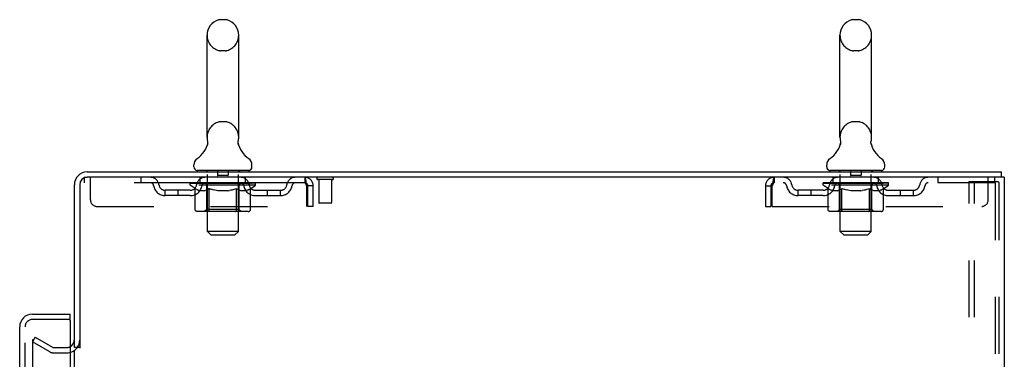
# Model space of a CAD drawing. Header units: inches. Extents: x 0 to 200, y 0 to 129.
# Tile 92 of 94: x 112.41 to 131.47, y 85.9 to 92.47. Entities that reach past the tile are written whole.
import ezdxf

# ---------------------------------------------------------------- set-up
doc = ezdxf.new("R2010")
doc.units = ezdxf.units.IN
doc.header["$LTSCALE"] = 11
doc.header["$MEASUREMENT"] = 0
doc.linetypes.add('HIDDEN', pattern=[0.2, 0.1, -0.1])
doc.layers.get('0').update_dxf_attribs({"linetype": 'CONTINUOUS'})
doc.layers.add('DEFAULT_2', color=8, linetype='HIDDEN')
doc.layers.add('DOOR_ASSEMBLY', color=7, linetype='CONTINUOUS')

msp = doc.modelspace()

# ---------------------------------------------------------------- linework, layer by layer
at = {"color": 7, "linetype": 'Continuous'}
for p, q in [((116.388, 92.466), (116.301, 92.466)), ((128.638, 92.466), (128.551, 92.466)), ((116.039, 90.191), (116.039, 92.166)), ((116.651, 90.191), (116.651, 92.166)), ((128.289, 90.191), (128.289, 92.166)), ((128.901, 90.191), (128.901, 92.166)), ((116.045, 90.048), (116.043, 90.043)), ((116.639, 90.102), (116.64, 90.107)), ((116.639, 90.097), (116.639, 90.102)), ((116.639, 90.092), (116.639, 90.097)), ((116.639, 90.087), (116.639, 90.092)), ((116.639, 90.082), (116.639, 90.087)), ((116.639, 90.077), (116.639, 90.082)), ((116.64, 90.072), (116.639, 90.077)), ((116.64, 90.107), (116.641, 90.112)), ((116.64, 90.067), (116.64, 90.072)), ((116.641, 90.063), (116.64, 90.068)), ((116.642, 90.058), (116.641, 90.063)), ((116.642, 90.117), (116.643, 90.121)), ((116.643, 90.054), (116.642, 90.058)), ((128.295, 90.048), (128.293, 90.043)), ((128.889, 90.102), (128.89, 90.107)), ((128.889, 90.097), (128.889, 90.102)), ((128.889, 90.092), (128.889, 90.097)), ((128.889, 90.087), (128.889, 90.092)), ((128.889, 90.082), (128.889, 90.087)), ((128.889, 90.077), (128.889, 90.082)), ((128.89, 90.072), (128.889, 90.077)), ((128.89, 90.107), (128.891, 90.112)), ((128.89, 90.067), (128.89, 90.072)), ((128.891, 90.063), (128.89, 90.068)), ((128.892, 90.058), (128.891, 90.063)), ((128.892, 90.117), (128.893, 90.121)), ((128.893, 90.054), (128.892, 90.058)), ((115.782, 89.62), (115.782, 89.659)), ((116.907, 89.62), (116.907, 89.659)), ((128.032, 89.62), (128.032, 89.659)), ((129.157, 89.62), (129.157, 89.659)), ((115.845, 89.551), (115.845, 89.521)), ((116.845, 89.551), (115.845, 89.551)), ((116.845, 89.551), (116.845, 89.521)), ((128.095, 89.551), (128.095, 89.521)), ((129.095, 89.551), (128.095, 89.551)), ((129.095, 89.551), (129.095, 89.521)), ((131.414, 89.417), (131.38, 89.417)), ((131.418, 89.417), (131.418, 89.521)), ((113.574, 86.125), (113.47, 86.125))]:
    msp.add_line(p, q, dxfattribs=at)
at = {"color": 3, "linetype": 'Continuous'}
for p, q in [((113.716, 89.521), (131.418, 89.521)), ((131.38, 89.417), (113.716, 89.417)), ((131.47, 89.417), (131.414, 89.417)), ((131.47, 89.417), (131.47, 9.625)), ((113.47, 86.125), (113.47, 89.274)), ((113.574, 89.274), (113.574, 86.114)), ((113.47, 12.969), (113.47, 86.073))]:
    msp.add_line(p, q, dxfattribs=at)
at = {"color": 7, "linetype": 'Continuous'}
for points in [[(116.047, 90.121), (116.048, 90.117), (116.049, 90.112), (116.049, 90.107), (116.05, 90.102), (116.05, 90.097), (116.051, 90.092), (116.051, 90.088), (116.05, 90.083), (116.05, 90.078), (116.05, 90.073), (116.049, 90.068), (116.048, 90.063), (116.047, 90.058), (116.046, 90.053), (116.045, 90.048)], [(116.641, 90.112), (116.642, 90.117), (116.643, 90.121)], [(128.297, 90.121), (128.298, 90.117), (128.299, 90.112), (128.299, 90.107), (128.3, 90.102), (128.3, 90.097), (128.301, 90.092), (128.301, 90.088), (128.3, 90.083), (128.3, 90.078), (128.3, 90.073), (128.299, 90.068), (128.298, 90.063), (128.297, 90.058), (128.296, 90.053), (128.295, 90.048)], [(128.891, 90.112), (128.892, 90.117), (128.893, 90.121)]]:
    msp.add_lwpolyline(points, dxfattribs=at)
for centre, radius, start, end in [((116.345, 92.166), 0.306, 105.6303, 180), ((116.301, 92.323), 0.144, 90, 105.6303), ((116.388, 92.323), 0.144, 74.3697, 90), ((116.345, 92.166), 0.306, 0, 74.3697), ((128.595, 92.166), 0.306, 105.6303, 180), ((128.551, 92.323), 0.144, 90, 105.6303), ((128.638, 92.323), 0.144, 74.3697, 90), ((128.595, 92.166), 0.306, 0, 74.3697), ((116.345, 90.191), 0.306, 180, 193.2053), ((116.345, 90.191), 0.306, 346.7947, 360), ((128.595, 90.191), 0.306, 180, 193.2053), ((128.595, 90.191), 0.306, 346.7947, 360), ((115.547, 90.208), 0.523, 304.6624, 347.2389), ((117.143, 90.208), 0.523, 192.7611, 235.3376), ((127.797, 90.208), 0.523, 304.6624, 347.2389), ((129.393, 90.208), 0.523, 192.7611, 235.3376), ((115.926, 89.659), 0.144, 124.6624, 180), ((116.763, 89.659), 0.144, 360, 55.3376), ((128.176, 89.659), 0.144, 124.6624, 180), ((129.013, 89.659), 0.144, 360, 55.3376), ((115.851, 89.62), 0.069, 180, 265), ((116.838, 89.62), 0.069, 275, 360), ((128.101, 89.62), 0.069, 180, 265), ((129.088, 89.62), 0.069, 275, 360)]:
    msp.add_arc(centre, radius, start, end, dxfattribs=at)
at = {"color": 3, "linetype": 'Continuous'}
for centre, radius, start, end in [((113.716, 89.274), 0.246, 90, 180), ((113.716, 89.274), 0.142, 90, 180), ((113.327, 86.267), 0.142, 296.4703, 360)]:
    msp.add_arc(centre, radius, start, end, dxfattribs=at)
at = {"layer": 'DEFAULT_2', "color": 8, "linetype": 'HIDDEN'}
for p, q in [((116.388, 91.866), (116.301, 91.866)), ((128.638, 91.866), (128.551, 91.866)), ((116.388, 90.491), (116.301, 90.491)), ((128.638, 90.491), (128.551, 90.491)), ((113.657, 89.417), (113.657, 89.313)), ((113.657, 89.417), (113.716, 89.417)), ((113.782, 88.979), (113.782, 89.417)), ((114.757, 89.417), (114.757, 89.313)), ((115.907, 89.313), (115.907, 89.417)), ((116.025, 89.551), (116.025, 89.521)), ((116.045, 88.37), (116.045, 89.521)), ((116.24, 89.541), (116.24, 89.461)), ((116.44, 89.451), (116.25, 89.451)), ((116.45, 89.541), (116.45, 89.461)), ((116.645, 88.37), (116.645, 89.521)), ((116.665, 89.551), (116.665, 89.521)), ((116.782, 89.313), (116.782, 89.417)), ((117.928, 89.417), (117.928, 89.313)), ((117.93, 89.416), (117.928, 89.417)), ((127.012, 89.417), (127.012, 89.313)), ((128.157, 89.313), (128.157, 89.417)), ((128.275, 89.551), (128.275, 89.521)), ((128.295, 88.37), (128.295, 89.521)), ((128.49, 89.541), (128.49, 89.461)), ((128.69, 89.451), (128.5, 89.451)), ((128.7, 89.541), (128.7, 89.461)), ((128.895, 88.37), (128.895, 89.521)), ((128.915, 89.551), (128.915, 89.521)), ((129.032, 89.313), (129.032, 89.417)), ((130.182, 89.417), (130.182, 89.313)), ((131.157, 88.979), (131.157, 89.417)), ((131.282, 89.417), (131.282, 89.313)), ((117.928, 89.313), (113.657, 89.313)), ((115.711, 89.266), (115.711, 89.306)), ((115.711, 89.306), (116.018, 89.306)), ((115.808, 89.198), (115.711, 89.266)), ((116.978, 89.266), (115.711, 89.266)), ((115.713, 89.306), (115.713, 89.311)), ((115.833, 89.309), (115.713, 89.311)), ((115.721, 89.306), (115.721, 89.313)), ((115.73, 89.303), (115.73, 89.306)), ((115.73, 89.303), (116.96, 89.303)), ((115.739, 89.303), (115.739, 89.306)), ((115.74, 89.303), (115.74, 89.306)), ((115.75, 89.306), (115.75, 89.313)), ((115.766, 89.303), (115.766, 89.306)), ((115.768, 89.303), (115.768, 89.306)), ((115.796, 89.306), (115.796, 89.313)), ((115.808, 88.792), (115.808, 89.198)), ((115.808, 89.198), (115.823, 89.188)), ((115.811, 89.303), (115.811, 89.306)), ((115.813, 89.303), (115.813, 89.306)), ((115.833, 89.306), (115.833, 89.309)), ((115.86, 89.306), (115.86, 89.313)), ((115.861, 89.303), (115.861, 89.306)), ((115.862, 89.303), (115.862, 89.306)), ((115.865, 89.303), (115.865, 89.306)), ((115.872, 89.303), (115.872, 89.306)), ((115.872, 89.303), (115.872, 89.306)), ((115.875, 89.303), (115.875, 89.306)), ((115.879, 89.303), (115.879, 89.307)), ((115.883, 89.303), (115.883, 89.306)), ((115.897, 89.303), (115.897, 89.306)), ((115.915, 89.303), (115.915, 89.306)), ((115.916, 89.303), (115.916, 89.309)), ((115.936, 89.303), (115.936, 89.306)), ((115.936, 89.303), (115.936, 89.306)), ((115.938, 89.306), (115.938, 89.313)), ((115.947, 89.303), (115.947, 89.306)), ((115.951, 89.303), (115.951, 89.306)), ((115.961, 89.303), (115.961, 89.306)), ((115.972, 89.303), (115.972, 89.31)), ((115.988, 89.303), (115.988, 89.306)), ((115.991, 89.303), (115.991, 89.306)), ((116.018, 89.303), (116.018, 89.306)), ((116.085, 89.306), (116.023, 89.306)), ((116.028, 89.306), (116.028, 89.313)), ((116.032, 88.794), (116.032, 89.263)), ((116.035, 89.303), (116.035, 89.306)), ((116.04, 89.303), (116.04, 89.306)), ((116.046, 89.303), (116.046, 89.311)), ((116.05, 89.303), (116.05, 89.306)), ((116.061, 89.303), (116.061, 89.306)), ((116.076, 89.198), (116.061, 89.188)), ((116.076, 88.792), (116.076, 89.198)), ((116.076, 89.198), (116.105, 89.188)), ((116.085, 89.303), (116.085, 89.306)), ((116.16, 89.306), (116.101, 89.306)), ((116.121, 89.303), (116.121, 89.306)), ((116.128, 89.306), (116.128, 89.313)), ((116.132, 89.303), (116.132, 89.306)), ((116.134, 89.303), (116.134, 89.312)), ((116.137, 89.303), (116.137, 89.306)), ((116.144, 89.303), (116.144, 89.306)), ((116.16, 89.303), (116.16, 89.306)), ((116.24, 89.306), (116.186, 89.306)), ((116.199, 89.303), (116.199, 89.306)), ((116.23, 89.306), (116.345, 89.313)), ((116.235, 89.306), (116.235, 89.313)), ((116.235, 89.306), (116.235, 89.313)), ((116.235, 89.313), (116.235, 89.313)), ((116.235, 89.303), (116.235, 89.306)), ((116.239, 89.303), (116.239, 89.306)), ((116.24, 89.303), (116.24, 89.306)), ((116.241, 89.303), (116.241, 89.306)), ((116.324, 89.306), (116.276, 89.306)), ((116.281, 89.303), (116.281, 89.306)), ((116.324, 89.303), (116.324, 89.306)), ((116.342, 89.306), (116.342, 89.306)), ((116.342, 89.303), (116.342, 89.306)), ((116.342, 89.303), (116.342, 89.306)), ((116.345, 89.306), (116.345, 89.313)), ((116.345, 89.313), (116.459, 89.306)), ((116.347, 89.303), (116.347, 89.306)), ((116.347, 89.303), (116.347, 89.306)), ((116.347, 89.306), (116.347, 89.306)), ((116.366, 89.303), (116.366, 89.306)), ((116.366, 89.306), (116.414, 89.306)), ((116.408, 89.303), (116.408, 89.306)), ((116.449, 89.303), (116.449, 89.306)), ((116.449, 89.303), (116.449, 89.306)), ((116.449, 89.306), (116.504, 89.306)), ((116.45, 89.303), (116.45, 89.306)), ((116.454, 89.306), (116.454, 89.313)), ((116.454, 89.313), (116.455, 89.313)), ((116.454, 89.303), (116.454, 89.306)), ((116.455, 89.306), (116.455, 89.313)), ((116.491, 89.303), (116.491, 89.306)), ((116.53, 89.303), (116.53, 89.306)), ((116.53, 89.306), (116.589, 89.306)), ((116.545, 89.303), (116.545, 89.306)), ((116.553, 89.303), (116.553, 89.306)), ((116.555, 89.303), (116.555, 89.312)), ((116.558, 89.303), (116.558, 89.306)), ((116.561, 89.306), (116.561, 89.313)), ((116.569, 89.303), (116.569, 89.306)), ((116.611, 89.197), (116.582, 89.187)), ((116.605, 89.303), (116.605, 89.306)), ((116.605, 89.306), (116.667, 89.306)), ((116.611, 88.792), (116.611, 89.197)), ((116.611, 89.197), (116.625, 89.187)), ((116.629, 89.303), (116.629, 89.306)), ((116.64, 89.303), (116.64, 89.306)), ((116.644, 89.303), (116.644, 89.311)), ((116.65, 89.303), (116.65, 89.306)), ((116.655, 89.303), (116.655, 89.306)), ((116.657, 88.794), (116.657, 89.263)), ((116.661, 89.306), (116.661, 89.313)), ((116.672, 89.303), (116.672, 89.306)), ((116.672, 89.306), (116.873, 89.306)), ((116.699, 89.303), (116.699, 89.306)), ((116.702, 89.303), (116.702, 89.306)), ((116.717, 89.303), (116.717, 89.31)), ((116.729, 89.303), (116.729, 89.306)), ((116.738, 89.303), (116.738, 89.306)), ((116.742, 89.303), (116.742, 89.306)), ((116.752, 89.306), (116.752, 89.313)), ((116.753, 89.303), (116.753, 89.306)), ((116.753, 89.303), (116.753, 89.306)), ((116.774, 89.303), (116.774, 89.309)), ((116.774, 89.303), (116.774, 89.306)), ((116.792, 89.303), (116.792, 89.306)), ((116.806, 89.303), (116.806, 89.306)), ((116.811, 89.303), (116.811, 89.307)), ((116.814, 89.303), (116.814, 89.306)), ((116.818, 89.303), (116.818, 89.306)), ((116.818, 89.303), (116.818, 89.306)), ((116.825, 89.303), (116.825, 89.306)), ((116.828, 89.303), (116.828, 89.306)), ((116.828, 89.303), (116.828, 89.306)), ((116.83, 89.306), (116.83, 89.313)), ((116.879, 89.197), (116.865, 89.187)), ((116.876, 89.303), (116.876, 89.306)), ((116.879, 89.303), (116.879, 89.306)), ((116.879, 89.197), (116.978, 89.266)), ((116.879, 88.792), (116.879, 89.197)), ((116.893, 89.306), (116.893, 89.313)), ((116.922, 89.303), (116.922, 89.306)), ((116.924, 89.303), (116.924, 89.306)), ((116.94, 89.306), (116.94, 89.313)), ((116.95, 89.303), (116.95, 89.306)), ((116.951, 89.303), (116.951, 89.306)), ((116.96, 89.303), (116.96, 89.306)), ((116.968, 89.306), (116.968, 89.313)), ((116.978, 89.266), (116.978, 89.313)), ((117.961, 89.25), (117.961, 88.854)), ((117.991, 88.854), (117.991, 89.25)), ((118.095, 89.25), (117.991, 89.25)), ((118.095, 88.854), (118.095, 89.25)), ((118.466, 89.374), (118.182, 89.374)), ((118.2, 89.374), (118.2, 88.927)), ((118.448, 89.374), (118.448, 88.927)), ((126.845, 89.25), (126.845, 88.854)), ((126.845, 89.25), (126.949, 89.25)), ((126.949, 89.25), (126.949, 88.854)), ((126.979, 88.854), (126.979, 89.25)), ((131.282, 89.313), (127.012, 89.313)), ((127.961, 89.266), (127.961, 89.306)), ((127.961, 89.306), (128.268, 89.306)), ((128.058, 89.198), (127.961, 89.266)), ((129.228, 89.266), (127.961, 89.266)), ((127.963, 89.306), (127.963, 89.311)), ((128.083, 89.309), (127.963, 89.311)), ((127.971, 89.306), (127.971, 89.313)), ((127.98, 89.303), (127.98, 89.306)), ((127.98, 89.303), (129.21, 89.303)), ((127.989, 89.303), (127.989, 89.306)), ((127.99, 89.303), (127.99, 89.306)), ((128, 89.306), (128, 89.313)), ((128.016, 89.303), (128.016, 89.306)), ((128.018, 89.303), (128.018, 89.306)), ((128.046, 89.306), (128.046, 89.313)), ((128.058, 88.792), (128.058, 89.198)), ((128.058, 89.198), (128.073, 89.188)), ((128.061, 89.303), (128.061, 89.306)), ((128.063, 89.303), (128.063, 89.306)), ((128.083, 89.306), (128.083, 89.309)), ((128.11, 89.306), (128.11, 89.313)), ((128.111, 89.303), (128.111, 89.306)), ((128.112, 89.303), (128.112, 89.306)), ((128.115, 89.303), (128.115, 89.306)), ((128.122, 89.303), (128.122, 89.306)), ((128.122, 89.303), (128.122, 89.306)), ((128.125, 89.303), (128.125, 89.306)), ((128.129, 89.303), (128.129, 89.307)), ((128.133, 89.303), (128.133, 89.306)), ((128.147, 89.303), (128.147, 89.306)), ((128.165, 89.303), (128.165, 89.306)), ((128.166, 89.303), (128.166, 89.309)), ((128.186, 89.303), (128.186, 89.306)), ((128.186, 89.303), (128.186, 89.306)), ((128.188, 89.306), (128.188, 89.313)), ((128.197, 89.303), (128.197, 89.306)), ((128.201, 89.303), (128.201, 89.306)), ((128.211, 89.303), (128.211, 89.306)), ((128.222, 89.303), (128.222, 89.31)), ((128.238, 89.303), (128.238, 89.306)), ((128.241, 89.303), (128.241, 89.306)), ((128.268, 89.303), (128.268, 89.306)), ((128.335, 89.306), (128.273, 89.306)), ((128.278, 89.306), (128.278, 89.313)), ((128.282, 88.794), (128.282, 89.263)), ((128.285, 89.303), (128.285, 89.306)), ((128.29, 89.303), (128.29, 89.306)), ((128.296, 89.303), (128.296, 89.311)), ((128.3, 89.303), (128.3, 89.306)), ((128.311, 89.303), (128.311, 89.306)), ((128.326, 89.198), (128.311, 89.188)), ((128.326, 88.792), (128.326, 89.198)), ((128.326, 89.198), (128.355, 89.188)), ((128.335, 89.303), (128.335, 89.306)), ((128.41, 89.306), (128.351, 89.306)), ((128.371, 89.303), (128.371, 89.306)), ((128.378, 89.306), (128.378, 89.313)), ((128.382, 89.303), (128.382, 89.306)), ((128.384, 89.303), (128.384, 89.312)), ((128.387, 89.303), (128.387, 89.306)), ((128.394, 89.303), (128.394, 89.306)), ((128.41, 89.303), (128.41, 89.306)), ((128.49, 89.306), (128.436, 89.306)), ((128.449, 89.303), (128.449, 89.306)), ((128.48, 89.306), (128.595, 89.313)), ((128.485, 89.306), (128.485, 89.313)), ((128.485, 89.306), (128.485, 89.313)), ((128.485, 89.313), (128.485, 89.313)), ((128.485, 89.303), (128.485, 89.306)), ((128.489, 89.303), (128.489, 89.306)), ((128.49, 89.303), (128.49, 89.306)), ((128.491, 89.303), (128.491, 89.306)), ((128.574, 89.306), (128.526, 89.306)), ((128.531, 89.303), (128.531, 89.306)), ((128.574, 89.303), (128.574, 89.306)), ((128.592, 89.306), (128.592, 89.306)), ((128.592, 89.303), (128.592, 89.306)), ((128.592, 89.303), (128.592, 89.306)), ((128.595, 89.306), (128.595, 89.313)), ((128.595, 89.313), (128.709, 89.306)), ((128.597, 89.303), (128.597, 89.306)), ((128.597, 89.303), (128.597, 89.306)), ((128.597, 89.306), (128.597, 89.306)), ((128.616, 89.303), (128.616, 89.306)), ((128.616, 89.306), (128.664, 89.306)), ((128.658, 89.303), (128.658, 89.306)), ((128.699, 89.303), (128.699, 89.306)), ((128.699, 89.303), (128.699, 89.306)), ((128.699, 89.306), (128.754, 89.306)), ((128.7, 89.303), (128.7, 89.306)), ((128.704, 89.306), (128.704, 89.313)), ((128.704, 89.313), (128.705, 89.313)), ((128.704, 89.303), (128.704, 89.306)), ((128.705, 89.306), (128.705, 89.313)), ((128.741, 89.303), (128.741, 89.306)), ((128.78, 89.303), (128.78, 89.306)), ((128.78, 89.306), (128.839, 89.306)), ((128.795, 89.303), (128.795, 89.306)), ((128.803, 89.303), (128.803, 89.306)), ((128.805, 89.303), (128.805, 89.312)), ((128.808, 89.303), (128.808, 89.306)), ((128.811, 89.306), (128.811, 89.313)), ((128.819, 89.303), (128.819, 89.306)), ((128.861, 89.197), (128.832, 89.187)), ((128.855, 89.303), (128.855, 89.306)), ((128.855, 89.306), (128.917, 89.306)), ((128.861, 88.792), (128.861, 89.197)), ((128.861, 89.197), (128.875, 89.187)), ((128.879, 89.303), (128.879, 89.306)), ((128.89, 89.303), (128.89, 89.306)), ((128.894, 89.303), (128.894, 89.311)), ((128.9, 89.303), (128.9, 89.306)), ((128.905, 89.303), (128.905, 89.306)), ((128.907, 88.794), (128.907, 89.263)), ((128.911, 89.306), (128.911, 89.313)), ((128.922, 89.303), (128.922, 89.306)), ((128.922, 89.306), (129.123, 89.306)), ((128.949, 89.303), (128.949, 89.306)), ((128.952, 89.303), (128.952, 89.306)), ((128.967, 89.303), (128.967, 89.31)), ((128.979, 89.303), (128.979, 89.306)), ((128.988, 89.303), (128.988, 89.306)), ((128.992, 89.303), (128.992, 89.306)), ((129.002, 89.306), (129.002, 89.313)), ((129.003, 89.303), (129.003, 89.306)), ((129.003, 89.303), (129.003, 89.306)), ((129.024, 89.303), (129.024, 89.309)), ((129.024, 89.303), (129.024, 89.306)), ((129.042, 89.303), (129.042, 89.306)), ((129.056, 89.303), (129.056, 89.306)), ((129.061, 89.303), (129.061, 89.307)), ((129.064, 89.303), (129.064, 89.306)), ((129.068, 89.303), (129.068, 89.306)), ((129.068, 89.303), (129.068, 89.306)), ((129.075, 89.303), (129.075, 89.306)), ((129.078, 89.303), (129.078, 89.306)), ((129.078, 89.303), (129.078, 89.306)), ((129.08, 89.306), (129.08, 89.313)), ((129.129, 89.197), (129.115, 89.187)), ((129.126, 89.303), (129.126, 89.306)), ((129.129, 89.303), (129.129, 89.306)), ((129.129, 89.197), (129.228, 89.266)), ((129.129, 88.792), (129.129, 89.197)), ((129.143, 89.306), (129.143, 89.313)), ((129.172, 89.303), (129.172, 89.306)), ((129.174, 89.303), (129.174, 89.306)), ((129.19, 89.306), (129.19, 89.313)), ((129.2, 89.303), (129.2, 89.306)), ((129.201, 89.303), (129.201, 89.306)), ((129.21, 89.303), (129.21, 89.306)), ((129.218, 89.306), (129.218, 89.313)), ((129.228, 89.266), (129.228, 89.313)), ((130.79, 9.708), (130.79, 89.333)), ((130.79, 89.333), (131.271, 89.333)), ((130.894, 9.708), (130.894, 89.333)), ((131.271, 89.333), (131.345, 89.333)), ((131.292, 89.303), (131.292, 9.738)), ((131.366, 89.303), (131.366, 9.738)), ((115.23, 89.062), (115.23, 89.166)), ((115.713, 89.166), (115.23, 89.166)), ((115.713, 89.062), (115.23, 89.062)), ((115.48, 89.062), (115.48, 89.166)), ((115.838, 89.179), (115.823, 89.188)), ((115.853, 89.171), (115.838, 89.179)), ((115.867, 89.165), (115.852, 89.172)), ((115.881, 89.159), (115.867, 89.165)), ((115.895, 89.155), (115.881, 89.159)), ((115.989, 89.155), (115.895, 89.155)), ((115.989, 89.155), (116.004, 89.159)), ((116.018, 89.165), (116.003, 89.159)), ((116.032, 89.171), (116.018, 89.165)), ((116.047, 89.179), (116.032, 89.171)), ((116.061, 89.188), (116.046, 89.179)), ((116.134, 89.179), (116.105, 89.188)), ((116.162, 89.171), (116.133, 89.179)), ((116.19, 89.165), (116.162, 89.172)), ((116.218, 89.159), (116.19, 89.165)), ((116.246, 89.155), (116.218, 89.159)), ((116.444, 89.155), (116.246, 89.155)), ((116.444, 89.155), (116.471, 89.159)), ((116.499, 89.165), (116.471, 89.159)), ((116.527, 89.171), (116.498, 89.165)), ((116.554, 89.179), (116.526, 89.171)), ((116.583, 89.187), (116.554, 89.179)), ((116.639, 89.179), (116.625, 89.188)), ((116.653, 89.171), (116.639, 89.179)), ((116.666, 89.165), (116.653, 89.171)), ((116.68, 89.159), (116.666, 89.165)), ((116.693, 89.155), (116.68, 89.159)), ((116.797, 89.155), (116.693, 89.155)), ((116.797, 89.155), (116.811, 89.159)), ((116.824, 89.165), (116.81, 89.159)), ((116.837, 89.171), (116.824, 89.165)), ((116.851, 89.179), (116.837, 89.171)), ((116.865, 89.187), (116.851, 89.179)), ((116.976, 89.166), (117.459, 89.166)), ((116.976, 89.062), (117.459, 89.062)), ((117.209, 89.062), (117.209, 89.166)), ((117.459, 89.062), (117.459, 89.166)), ((127.48, 89.062), (127.48, 89.166)), ((127.963, 89.166), (127.48, 89.166)), ((127.963, 89.062), (127.48, 89.062)), ((127.73, 89.062), (127.73, 89.166)), ((128.088, 89.179), (128.073, 89.188)), ((128.103, 89.171), (128.088, 89.179)), ((128.117, 89.165), (128.102, 89.172)), ((128.131, 89.159), (128.117, 89.165)), ((128.145, 89.155), (128.131, 89.159)), ((128.239, 89.155), (128.145, 89.155)), ((128.239, 89.155), (128.254, 89.159)), ((128.268, 89.165), (128.253, 89.159)), ((128.282, 89.171), (128.268, 89.165)), ((128.297, 89.179), (128.282, 89.171)), ((128.311, 89.188), (128.296, 89.179)), ((128.384, 89.179), (128.355, 89.188)), ((128.412, 89.171), (128.383, 89.179)), ((128.44, 89.165), (128.412, 89.172)), ((128.468, 89.159), (128.44, 89.165)), ((128.496, 89.155), (128.468, 89.159)), ((128.694, 89.155), (128.496, 89.155)), ((128.694, 89.155), (128.721, 89.159)), ((128.749, 89.165), (128.721, 89.159)), ((128.777, 89.171), (128.748, 89.165)), ((128.804, 89.179), (128.776, 89.171)), ((128.833, 89.187), (128.804, 89.179)), ((128.889, 89.179), (128.875, 89.188)), ((128.903, 89.171), (128.889, 89.179)), ((128.916, 89.165), (128.903, 89.171)), ((128.93, 89.159), (128.916, 89.165)), ((128.943, 89.155), (128.93, 89.159)), ((129.047, 89.155), (128.943, 89.155)), ((129.047, 89.155), (129.061, 89.159)), ((129.074, 89.165), (129.06, 89.159)), ((129.087, 89.171), (129.074, 89.165)), ((129.101, 89.179), (129.087, 89.171)), ((129.115, 89.187), (129.101, 89.179)), ((129.226, 89.166), (129.709, 89.166)), ((129.226, 89.062), (129.709, 89.062)), ((129.459, 89.062), (129.459, 89.166)), ((129.709, 89.062), (129.709, 89.166)), ((113.907, 88.854), (117.961, 88.854)), ((118.095, 88.854), (117.991, 88.854)), ((118.438, 88.917), (118.21, 88.917)), ((126.845, 88.854), (126.949, 88.854)), ((126.979, 88.854), (131.032, 88.854)), ((116.836, 88.755), (115.851, 88.755)), ((116.032, 88.794), (115.992, 88.755)), ((116.657, 88.794), (116.032, 88.794)), ((116.59, 88.755), (116.592, 88.755)), ((116.597, 88.757), (116.6, 88.759)), ((116.6, 88.759), (116.602, 88.761)), ((116.657, 88.794), (116.697, 88.755)), ((129.086, 88.755), (128.101, 88.755)), ((128.282, 88.794), (128.242, 88.755)), ((128.907, 88.794), (128.282, 88.794)), ((128.84, 88.755), (128.842, 88.755)), ((128.847, 88.757), (128.85, 88.759)), ((128.85, 88.759), (128.852, 88.761)), ((128.907, 88.794), (128.947, 88.755)), ((116.114, 88.301), (116.045, 88.37)), ((116.645, 88.37), (116.045, 88.37)), ((116.114, 88.301), (116.576, 88.301)), ((116.576, 88.301), (116.645, 88.37)), ((128.364, 88.301), (128.295, 88.37)), ((128.895, 88.37), (128.295, 88.37)), ((128.364, 88.301), (128.826, 88.301)), ((128.826, 88.301), (128.895, 88.37)), ((112.709, 86.325), (112.657, 86.235)), ((112.657, 86.255), (112.657, 12.786)), ((112.997, 86.039), (112.657, 86.235)), ((112.709, 86.325), (113.049, 86.129)), ((113.065, 86.125), (113.327, 86.125)), ((113.065, 86.021), (113.327, 86.021))]:
    msp.add_line(p, q, dxfattribs=at)
for points in [[(117.93, 89.416), (117.932, 89.413), (117.935, 89.407), (117.937, 89.4), (117.94, 89.391), (117.942, 89.38), (117.944, 89.368), (117.947, 89.354), (117.949, 89.339), (117.951, 89.322), (117.954, 89.305), (117.956, 89.287), (117.958, 89.269), (117.961, 89.25)], [(127.012, 89.417), (127.009, 89.416), (127.007, 89.413), (127.005, 89.407), (127.002, 89.4), (127, 89.391), (126.998, 89.38), (126.995, 89.368), (126.993, 89.354), (126.991, 89.339), (126.988, 89.322), (126.986, 89.305), (126.983, 89.287), (126.981, 89.269), (126.979, 89.25)], [(117.935, 89.309), (117.932, 89.311), (117.93, 89.312), (117.928, 89.313)], [(117.935, 89.309), (117.937, 89.307), (117.94, 89.303), (117.942, 89.299), (117.944, 89.294), (117.947, 89.289), (117.949, 89.283), (117.951, 89.277), (117.954, 89.271), (117.956, 89.264), (117.958, 89.257), (117.961, 89.25)], [(127.012, 89.313), (127.009, 89.312), (127.007, 89.311), (127.005, 89.309), (127.002, 89.307), (127, 89.303), (126.998, 89.299), (126.995, 89.294), (126.993, 89.289), (126.991, 89.283), (126.988, 89.277), (126.986, 89.271), (126.983, 89.264), (126.981, 89.257), (126.979, 89.25)], [(131.286, 89.325), (131.282, 89.329), (131.277, 89.332), (131.271, 89.333)], [(131.286, 89.325), (131.289, 89.318), (131.291, 89.311), (131.292, 89.303)], [(131.359, 89.325), (131.355, 89.329), (131.35, 89.332), (131.345, 89.333)], [(131.359, 89.325), (131.363, 89.318), (131.365, 89.311), (131.366, 89.303)], [(115.851, 88.755), (115.846, 88.755), (115.841, 88.756), (115.836, 88.757), (115.831, 88.759), (115.826, 88.761), (115.822, 88.764), (115.818, 88.768), (115.815, 88.772), (115.812, 88.776), (115.81, 88.781), (115.809, 88.786), (115.808, 88.792)], [(116.097, 88.755), (116.095, 88.755), (116.092, 88.756), (116.09, 88.757), (116.087, 88.759), (116.085, 88.761), (116.083, 88.764), (116.081, 88.768), (116.079, 88.772), (116.078, 88.776), (116.077, 88.781), (116.076, 88.786), (116.076, 88.792)], [(116.592, 88.755), (116.595, 88.756), (116.597, 88.757)], [(116.602, 88.761), (116.604, 88.764), (116.606, 88.768), (116.608, 88.772), (116.609, 88.776)], [(116.604, 88.764), (116.606, 88.768), (116.608, 88.772)], [(116.609, 88.776), (116.61, 88.781), (116.611, 88.786), (116.611, 88.792)], [(116.61, 88.781), (116.611, 88.786), (116.611, 88.792)], [(116.836, 88.755), (116.841, 88.755), (116.846, 88.756), (116.851, 88.757), (116.856, 88.759), (116.861, 88.761), (116.865, 88.764), (116.869, 88.768), (116.872, 88.772), (116.875, 88.776), (116.877, 88.781), (116.878, 88.786), (116.879, 88.792)], [(128.101, 88.755), (128.096, 88.755), (128.091, 88.756), (128.086, 88.757), (128.081, 88.759), (128.076, 88.761), (128.072, 88.764), (128.068, 88.768), (128.065, 88.772), (128.062, 88.776), (128.06, 88.781), (128.059, 88.786), (128.058, 88.792)], [(128.347, 88.755), (128.345, 88.755), (128.342, 88.756), (128.34, 88.757), (128.337, 88.759), (128.335, 88.761), (128.333, 88.764), (128.331, 88.768), (128.329, 88.772), (128.328, 88.776), (128.327, 88.781), (128.326, 88.786), (128.326, 88.792)], [(128.842, 88.755), (128.845, 88.756), (128.847, 88.757)], [(128.852, 88.761), (128.854, 88.764), (128.856, 88.768), (128.858, 88.772), (128.859, 88.776)], [(128.854, 88.764), (128.856, 88.768), (128.858, 88.772)], [(128.859, 88.776), (128.86, 88.781), (128.861, 88.786), (128.861, 88.792)], [(128.86, 88.781), (128.861, 88.786), (128.861, 88.792)], [(129.086, 88.755), (129.091, 88.755), (129.096, 88.756), (129.101, 88.757), (129.106, 88.759), (129.111, 88.761), (129.115, 88.764), (129.119, 88.768), (129.122, 88.772), (129.125, 88.776), (129.127, 88.781), (129.128, 88.786), (129.129, 88.792)], [(112.675, 86.275), (112.673, 86.275), (112.671, 86.275), (112.669, 86.274), (112.667, 86.273), (112.665, 86.272), (112.664, 86.271), (112.662, 86.27), (112.661, 86.268), (112.66, 86.266), (112.659, 86.264), (112.658, 86.262), (112.658, 86.26), (112.657, 86.258), (112.657, 86.255)], [(112.682, 86.273), (112.68, 86.274), (112.679, 86.275), (112.677, 86.275), (112.675, 86.275), (112.675, 86.275)]]:
    msp.add_lwpolyline(points, dxfattribs=at)
for centre, radius, start, end in [((116.345, 92.166), 0.306, 180, 254.3697), ((116.345, 92.166), 0.306, 285.6303, 360), ((128.595, 92.166), 0.306, 180, 254.3697), ((128.595, 92.166), 0.306, 285.6303, 360), ((116.301, 92.01), 0.144, 254.3697, 270), ((116.388, 92.01), 0.144, 270, 285.6303), ((128.551, 92.01), 0.144, 254.3697, 270), ((128.638, 92.01), 0.144, 270, 285.6303), ((116.345, 90.191), 0.306, 105.6303, 180), ((116.301, 90.348), 0.144, 90, 105.6303), ((116.388, 90.348), 0.144, 74.3697, 90), ((116.345, 90.191), 0.306, 0, 74.3697), ((128.595, 90.191), 0.306, 105.6303, 180), ((128.551, 90.348), 0.144, 90, 105.6303), ((128.638, 90.348), 0.144, 74.3697, 90), ((128.595, 90.191), 0.306, 0, 74.3697), ((114.941, 89.25), 0.167, 8.0716, 90), ((116.002, 89.25), 0.167, 90, 171.9284), ((115.851, 89.62), 0.069, 265, 270), ((116.015, 89.521), 0.03, 0, 90), ((116.23, 89.541), 0.01, 0, 90), ((116.25, 89.461), 0.01, 180, 270), ((116.44, 89.461), 0.01, 270, 360), ((116.46, 89.541), 0.01, 90, 180), ((116.675, 89.521), 0.03, 90, 180), ((116.687, 89.25), 0.167, 8.0716, 90), ((116.838, 89.62), 0.069, 270, 275), ((117.748, 89.25), 0.167, 90, 171.9284), ((117.928, 89.25), 0.167, 0, 90), ((118.182, 89.395), 0.0215, 90, 270), ((118.466, 89.395), 0.0215, 270, 90), ((127.012, 89.25), 0.167, 90, 180), ((127.191, 89.25), 0.167, 8.0716, 90), ((128.252, 89.25), 0.167, 90, 171.9284), ((128.101, 89.62), 0.069, 265, 270), ((128.265, 89.521), 0.03, 0, 90), ((128.48, 89.541), 0.01, 0, 90), ((128.5, 89.461), 0.01, 180, 270), ((128.69, 89.461), 0.01, 270, 360), ((128.71, 89.541), 0.01, 90, 180), ((128.925, 89.521), 0.03, 90, 180), ((128.937, 89.25), 0.167, 8.0716, 90), ((129.088, 89.62), 0.069, 270, 275), ((129.998, 89.25), 0.167, 90, 171.9284), ((114.941, 89.25), 0.0625, 7.9863, 90), ((115.23, 89.291), 0.229, 187.9863, 270), ((115.23, 89.291), 0.125, 188.0716, 270), ((115.713, 89.291), 0.125, 270, 351.9284), ((115.713, 89.291), 0.229, 270, 352.0137), ((116.002, 89.25), 0.0625, 90, 172.0137), ((115.992, 89.263), 0.0398, 0, 90), ((116.697, 89.263), 0.0398, 90, 180), ((116.688, 89.25), 0.0625, 7.9863, 90), ((116.976, 89.291), 0.229, 187.9863, 270), ((116.976, 89.291), 0.125, 188.0716, 270), ((117.459, 89.291), 0.125, 270, 351.9284), ((117.459, 89.291), 0.229, 270, 352.0137), ((117.748, 89.25), 0.0625, 90, 172.0137), ((117.928, 89.25), 0.063, 0, 90), ((127.012, 89.25), 0.063, 90, 180), ((127.191, 89.25), 0.0625, 7.9863, 90), ((127.48, 89.291), 0.229, 187.9863, 270), ((127.48, 89.291), 0.125, 188.0716, 270), ((127.963, 89.291), 0.125, 270, 351.9284), ((127.963, 89.291), 0.229, 270, 352.0137), ((128.252, 89.25), 0.0625, 90, 172.0137), ((128.242, 89.263), 0.0398, 0, 90), ((128.947, 89.263), 0.0398, 90, 180), ((128.938, 89.25), 0.0625, 7.9863, 90), ((129.226, 89.291), 0.229, 187.9863, 270), ((129.226, 89.291), 0.125, 188.0716, 270), ((129.709, 89.291), 0.125, 270, 351.9284), ((129.709, 89.291), 0.229, 270, 352.0137), ((129.998, 89.25), 0.0625, 90, 172.0137), ((113.907, 88.979), 0.125, 180, 270), ((118.21, 88.927), 0.01, 180, 270), ((118.438, 88.927), 0.01, 270, 360), ((131.032, 88.979), 0.125, 270, 360), ((113.327, 86.267), 0.246, 270, 360), ((113.065, 86.158), 0.137, 240, 270), ((113.065, 86.158), 0.033, 240, 270), ((113.327, 86.267), 0.142, 270, 296.4703)]:
    msp.add_arc(centre, radius, start, end, dxfattribs=at)
for centre, major_axis, ratio, start_param, end_param in [((116.345, 89.313), (0.633, 0.007), 0.05963, 9.249616, 9.431313), ((116.345, 89.313), (0.633, 0), 0.060556, -3.083241, -2.96706), ((116.345, 89.313), (0.633, 0.013), 0.05688, 2.791345, 2.965878), ((115.736, 89.301), (0.198, -0.002), 0.05963, 0.605815, 1.645666), ((115.667, 89.301), (0.198, 0.002), 0.05963, 0.25549, 1.295341), ((116.345, 89.313), (0.633, -0.007), 0.05963, -2.96643, -2.791898), ((115.667, 89.294), (0.198, 0.004), 0.05688, 1.20151, 1.294789), ((115.736, 89.294), (0.198, 0), 0.060556, 1.551758, 1.645036), ((115.737, 89.296), (0.164, 0.002), 0.05963, 1.065228, 1.614276), ((115.692, 89.294), (0.198, 0.002), 0.05963, 1.170259, 1.376596), ((115.717, 89.296), (0.164, 0.003), 0.05688, 0.890143, 1.43919), ((115.775, 89.296), (0.164, 0), 0.060556, 1.240391, 1.789438), ((116.345, 89.313), (0.633, 0.019), 0.052395, 2.616403, 2.790936), ((115.798, 89.301), (0.198, -0.004), 0.05688, 0.7809, 1.820751), ((115.664, 89.301), (0.198, 0.004), 0.05688, 0.080405, 1.120256), ((116.345, 89.313), (0.633, -0.013), 0.05688, -2.791345, -2.616812), ((115.664, 89.294), (0.198, 0.006), 0.052395, 1.026568, 1.119847), ((115.798, 89.294), (0.198, -0.002), 0.05963, 1.72692, 1.820198), ((115.717, 89.296), (0.164, 0.005), 0.052395, 0.715201, 1.264248), ((115.831, 89.296), (0.164, -0.002), 0.05963, 1.415553, 1.9646), ((116.345, 89.313), (0.633, 0.025), 0.046319, 2.441654, 2.616187), ((115.878, 89.301), (0.198, -0.006), 0.052395, 0.955842, 1.995693), ((115.681, 89.301), (0.198, 0.006), 0.052395, -0.094537, 0.945314), ((116.345, 89.313), (0.633, -0.019), 0.052395, -2.616403, -2.44187), ((115.681, 89.294), (0.198, 0.008), 0.046319, 0.851819, 0.945098), ((115.878, 89.294), (0.198, -0.004), 0.05688, 1.902006, 1.995284), ((115.735, 89.296), (0.164, 0.006), 0.046319, 0.540452, 1.089499), ((115.902, 89.296), (0.164, -0.003), 0.05688, 1.590638, 2.139686), ((115.692, 89.301), (0.198, 0), 0.060556, 0.430652, 0.777569), ((116.345, 89.313), (0.633, 0.029), 0.038841, 2.267123, 2.441656), ((115.971, 89.301), (0.198, -0.008), 0.046319, 1.130591, 2.170442), ((116.345, 89.313), (0.633, -0.025), 0.046319, -2.441654, -2.267121), ((115.718, 89.301), (0.198, 0.008), 0.046319, -0.269286, 0.770565), ((115.718, 89.294), (0.198, 0.009), 0.038841, 0.677289, 0.770567), ((115.971, 89.294), (0.198, -0.006), 0.052395, 2.076947, 2.170226), ((115.772, 89.296), (0.164, 0.008), 0.038841, 0.365921, 0.914969), ((115.986, 89.296), (0.164, -0.005), 0.052395, 1.76558, 2.314627), ((116.345, 89.313), (0.633, 0.033), 0.030195, 2.09281, 2.267343), ((116.076, 89.301), (0.198, -0.009), 0.038841, 1.305122, 2.344973), ((116.345, 89.313), (0.633, -0.029), 0.038841, -2.267123, -2.092591), ((115.774, 89.301), (0.198, 0.009), 0.038841, -0.443817, 0.596034), ((115.774, 89.294), (0.198, 0.01), 0.030195, 0.502975, 0.596254), ((116.076, 89.294), (0.198, -0.008), 0.046319, 2.251696, 2.344975), ((115.826, 89.296), (0.164, 0.009), 0.030195, 0.191608, 0.740655), ((116.082, 89.296), (0.164, -0.006), 0.046319, 1.940329, 2.489376), ((115.847, 89.301), (0.198, 0.01), 0.030195, -0.61813, 0.421721), ((116.345, 89.313), (0.633, 0.036), 0.020645, 1.918687, 2.09322), ((116.189, 89.301), (0.198, -0.01), 0.030195, 1.479435, 2.519286), ((116.345, 89.313), (0.633, -0.033), 0.030195, -2.09281, -1.918277), ((115.847, 89.294), (0.198, 0.011), 0.020645, 0.328852, 0.422131), ((116.189, 89.294), (0.198, -0.009), 0.038841, 2.426227, 2.519505), ((115.896, 89.296), (0.164, 0.009), 0.020645, 0.017485, 0.566532), ((116.185, 89.296), (0.164, -0.008), 0.038841, 2.11486, 2.663907), ((115.936, 89.301), (0.198, 0.011), 0.020645, -0.792253, 0.247598), ((116.345, 89.313), (0.633, 0.038), 0.010478, 1.744704, 1.919237), ((116.307, 89.301), (0.198, -0.011), 0.020645, 1.653558, 2.693409), ((116.345, 89.313), (0.633, -0.036), 0.020645, -1.918687, -1.744154), ((115.936, 89.294), (0.198, 0.012), 0.010478, 0.154869, 0.248148), ((116.307, 89.294), (0.198, -0.01), 0.030195, 2.60054, 2.693819), ((115.98, 89.296), (0.164, 0.01), 0.010478, 6.126688, 6.675735), ((116.294, 89.296), (0.164, -0.009), 0.030195, 2.289173, 2.83822), ((116.037, 89.301), (0.198, 0.012), 0.010478, -0.966236, -0.000846), ((116.425, 89.301), (0.198, -0.012), 0.010478, 1.827541, 2.867392), ((116.345, 89.313), (0.633, -0.038), 0.010478, -1.744704, -1.570171), ((116.425, 89.294), (0.198, -0.011), 0.020645, 2.774664, 2.867942), ((116.403, 89.296), (0.164, -0.009), 0.020645, 2.463296, 3.012344), ((116.264, 89.301), (0.198, 0.012), 0.010478, 0.274201, 1.314052), ((116.178, 89.296), (0.164, 0.01), 0.010478, -0.000483, 0.504314), ((116.148, 89.294), (0.198, 0.012), 0.010478, 0.099668, 0.192946), ((116.345, 89.313), (0.633, 0.038), 0.010478, -1.571421, -1.396888), ((116.542, 89.294), (0.198, -0.012), 0.010478, 2.948646, 3.041925), ((116.512, 89.296), (0.164, -0.01), 0.010478, 2.637279, 3.142076), ((116.383, 89.301), (0.198, 0.011), 0.020645, 0.448184, 1.488034), ((116.286, 89.296), (0.164, 0.009), 0.020645, 0.129249, 0.678296), ((116.264, 89.294), (0.198, 0.011), 0.020645, 0.273651, 0.366929), ((116.652, 89.301), (0.198, -0.012), 0.010478, -3.140747, -2.175357), ((116.345, 89.313), (0.633, 0.036), 0.020645, -1.397439, -1.222906), ((116.345, 89.313), (0.633, -0.038), 0.010478, 1.222355, 1.396888), ((116.501, 89.301), (0.198, 0.01), 0.030195, 0.622307, 1.662158), ((116.396, 89.296), (0.164, 0.009), 0.030195, 0.303372, 0.852419), ((116.709, 89.296), (0.164, -0.01), 0.010478, 2.749043, 3.29809), ((116.753, 89.301), (0.198, -0.011), 0.020645, 2.893995, 3.933846), ((116.383, 89.294), (0.198, 0.01), 0.030195, 0.447774, 0.541052), ((116.753, 89.294), (0.198, -0.012), 0.010478, 2.893445, 2.986723), ((116.345, 89.313), (0.633, 0.033), 0.030195, -1.223315, -1.048783), ((116.345, 89.313), (0.633, -0.036), 0.020645, 1.048373, 1.222906), ((116.613, 89.301), (0.198, 0.009), 0.038841, 0.79662, 1.836471), ((116.504, 89.296), (0.164, 0.008), 0.038841, 0.477686, 1.026733), ((116.793, 89.296), (0.164, -0.009), 0.020645, 2.57506, 3.124108), ((116.842, 89.301), (0.198, -0.01), 0.030195, 2.719872, 3.759723), ((116.718, 89.301), (0.198, 0.008), 0.046319, 0.971151, 2.011002), ((116.501, 89.294), (0.198, 0.009), 0.038841, 0.622087, 0.715366), ((116.842, 89.294), (0.198, -0.011), 0.020645, 2.719462, 2.812741), ((116.345, 89.313), (0.633, 0.029), 0.038841, -1.049002, -0.874469), ((116.345, 89.313), (0.633, -0.033), 0.030195, 0.87425, 1.048783), ((116.608, 89.296), (0.164, 0.006), 0.046319, 0.652216, 1.201263), ((116.812, 89.301), (0.198, 0.006), 0.052395, 1.1459, 2.185751), ((116.863, 89.296), (0.164, -0.009), 0.030195, 2.400937, 2.949985), ((116.916, 89.301), (0.198, -0.009), 0.038841, 2.545558, 3.585409), ((116.703, 89.296), (0.164, 0.005), 0.052395, 0.826965, 1.376012), ((116.613, 89.294), (0.198, 0.008), 0.046319, 0.796618, 0.889896), ((116.916, 89.294), (0.198, -0.01), 0.030195, 2.545339, 2.638617), ((116.891, 89.301), (0.198, 0.004), 0.05688, 1.320842, 2.360692), ((116.345, 89.313), (0.633, 0.025), 0.046319, -0.874471, -0.699939), ((116.345, 89.313), (0.633, -0.029), 0.038841, 0.699936, 0.874469), ((116.972, 89.301), (0.198, -0.008), 0.046319, 2.371028, 3.410879), ((116.918, 89.296), (0.164, -0.008), 0.038841, 2.226624, 2.775671), ((116.954, 89.301), (0.198, 0.002), 0.05963, 1.495927, 2.535778), ((116.788, 89.296), (0.164, 0.003), 0.05688, 1.001907, 1.550954), ((117.009, 89.301), (0.198, -0.006), 0.052395, 2.196279, 3.23613), ((116.954, 89.296), (0.164, -0.006), 0.046319, 2.052093, 2.601141), ((116.718, 89.294), (0.198, 0.006), 0.052395, 0.971367, 1.064645), ((116.998, 89.301), (0.198, 0), 0.060556, 1.671089, 2.71094), ((116.972, 89.294), (0.198, -0.009), 0.038841, 2.371026, 2.464304), ((117.026, 89.301), (0.198, -0.004), 0.05688, 2.021337, 3.061188), ((116.345, 89.313), (0.633, 0.019), 0.052395, -0.699723, -0.52519), ((116.345, 89.313), (0.633, -0.025), 0.046319, 0.525406, 0.699939), ((117.022, 89.301), (0.198, -0.002), 0.05963, 1.846251, 2.886102), ((116.859, 89.296), (0.164, 0.002), 0.05963, 1.176993, 1.72604), ((116.973, 89.296), (0.164, -0.005), 0.052395, 1.877344, 2.426392), ((116.914, 89.296), (0.164, 0), 0.060556, 1.352155, 1.901202), ((116.972, 89.296), (0.164, -0.003), 0.05688, 1.702402, 2.25145), ((116.952, 89.296), (0.164, -0.002), 0.05963, 1.527317, 2.076364), ((116.812, 89.294), (0.198, 0.004), 0.05688, 1.146309, 1.239587), ((117.009, 89.294), (0.198, -0.008), 0.046319, 2.196495, 2.289773), ((116.345, 89.313), (0.633, 0.013), 0.05688, -0.524781, -0.350248), ((116.345, 89.313), (0.633, -0.019), 0.052395, 0.350657, 0.52519), ((116.891, 89.294), (0.198, 0.002), 0.05963, 1.321394, 1.414673), ((117.026, 89.294), (0.198, -0.006), 0.052395, 2.021746, 2.115024), ((116.345, 89.313), (0.633, 0.007), 0.05963, -0.349695, -0.175162), ((116.345, 89.313), (0.633, -0.013), 0.05688, 0.175715, 0.350248), ((116.954, 89.294), (0.198, 0), 0.060556, 1.496556, 1.589835), ((117.022, 89.294), (0.198, -0.004), 0.05688, 1.846804, 1.940083), ((116.998, 89.294), (0.198, -0.002), 0.05963, 1.671719, 1.764997), ((116.345, 89.313), (0.633, 0), 0.060556, -0.174533, 0), ((116.345, 89.313), (0.633, -0.007), 0.05963, 0.000629, 0.175162), ((128.595, 89.313), (0.633, 0.007), 0.05963, 9.249616, 9.431313), ((128.595, 89.313), (0.633, 0), 0.060556, -3.083241, -2.96706), ((128.595, 89.313), (0.633, 0.013), 0.05688, 2.791345, 2.965878), ((127.986, 89.301), (0.198, -0.002), 0.05963, 0.605815, 1.645666), ((127.917, 89.301), (0.198, 0.002), 0.05963, 0.25549, 1.295341), ((128.595, 89.313), (0.633, -0.007), 0.05963, -2.96643, -2.791898), ((127.917, 89.294), (0.198, 0.004), 0.05688, 1.20151, 1.294789), ((127.986, 89.294), (0.198, 0), 0.060556, 1.551758, 1.645036), ((127.987, 89.296), (0.164, 0.002), 0.05963, 1.065228, 1.614276), ((127.942, 89.294), (0.198, 0.002), 0.05963, 1.170259, 1.376596), ((127.967, 89.296), (0.164, 0.003), 0.05688, 0.890143, 1.43919), ((128.025, 89.296), (0.164, 0), 0.060556, 1.240391, 1.789438), ((128.595, 89.313), (0.633, 0.019), 0.052395, 2.616403, 2.790936), ((128.048, 89.301), (0.198, -0.004), 0.05688, 0.7809, 1.820751), ((127.914, 89.301), (0.198, 0.004), 0.05688, 0.080405, 1.120256), ((128.595, 89.313), (0.633, -0.013), 0.05688, -2.791345, -2.616812), ((127.914, 89.294), (0.198, 0.006), 0.052395, 1.026568, 1.119847), ((128.048, 89.294), (0.198, -0.002), 0.05963, 1.72692, 1.820198), ((127.967, 89.296), (0.164, 0.005), 0.052395, 0.715201, 1.264248), ((128.081, 89.296), (0.164, -0.002), 0.05963, 1.415553, 1.9646), ((128.595, 89.313), (0.633, 0.025), 0.046319, 2.441654, 2.616187), ((128.128, 89.301), (0.198, -0.006), 0.052395, 0.955842, 1.995693), ((127.931, 89.301), (0.198, 0.006), 0.052395, -0.094537, 0.945314), ((128.595, 89.313), (0.633, -0.019), 0.052395, -2.616403, -2.44187), ((127.931, 89.294), (0.198, 0.008), 0.046319, 0.851819, 0.945098), ((128.128, 89.294), (0.198, -0.004), 0.05688, 1.902006, 1.995284), ((127.985, 89.296), (0.164, 0.006), 0.046319, 0.540452, 1.089499), ((128.152, 89.296), (0.164, -0.003), 0.05688, 1.590638, 2.139686), ((127.942, 89.301), (0.198, 0), 0.060556, 0.430652, 0.777569), ((128.595, 89.313), (0.633, 0.029), 0.038841, 2.267123, 2.441656), ((128.221, 89.301), (0.198, -0.008), 0.046319, 1.130591, 2.170442), ((128.595, 89.313), (0.633, -0.025), 0.046319, -2.441654, -2.267121), ((127.968, 89.301), (0.198, 0.008), 0.046319, -0.269286, 0.770565), ((127.968, 89.294), (0.198, 0.009), 0.038841, 0.677289, 0.770567), ((128.221, 89.294), (0.198, -0.006), 0.052395, 2.076947, 2.170226), ((128.022, 89.296), (0.164, 0.008), 0.038841, 0.365921, 0.914969), ((128.236, 89.296), (0.164, -0.005), 0.052395, 1.76558, 2.314627), ((128.595, 89.313), (0.633, 0.033), 0.030195, 2.09281, 2.267343), ((128.326, 89.301), (0.198, -0.009), 0.038841, 1.305122, 2.344973), ((128.595, 89.313), (0.633, -0.029), 0.038841, -2.267123, -2.092591), ((128.024, 89.301), (0.198, 0.009), 0.038841, -0.443817, 0.596034), ((128.024, 89.294), (0.198, 0.01), 0.030195, 0.502975, 0.596254), ((128.326, 89.294), (0.198, -0.008), 0.046319, 2.251696, 2.344975), ((128.076, 89.296), (0.164, 0.009), 0.030195, 0.191608, 0.740655), ((128.332, 89.296), (0.164, -0.006), 0.046319, 1.940329, 2.489376), ((128.097, 89.301), (0.198, 0.01), 0.030195, -0.61813, 0.421721), ((128.595, 89.313), (0.633, 0.036), 0.020645, 1.918687, 2.09322), ((128.439, 89.301), (0.198, -0.01), 0.030195, 1.479435, 2.519286), ((128.595, 89.313), (0.633, -0.033), 0.030195, -2.09281, -1.918277), ((128.097, 89.294), (0.198, 0.011), 0.020645, 0.328852, 0.422131), ((128.439, 89.294), (0.198, -0.009), 0.038841, 2.426227, 2.519505), ((128.146, 89.296), (0.164, 0.009), 0.020645, 0.017485, 0.566532), ((128.435, 89.296), (0.164, -0.008), 0.038841, 2.11486, 2.663907), ((128.186, 89.301), (0.198, 0.011), 0.020645, -0.792253, 0.247598), ((128.595, 89.313), (0.633, 0.038), 0.010478, 1.744704, 1.919237), ((128.557, 89.301), (0.198, -0.011), 0.020645, 1.653558, 2.693409), ((128.595, 89.313), (0.633, -0.036), 0.020645, -1.918687, -1.744154), ((128.186, 89.294), (0.198, 0.012), 0.010478, 0.154869, 0.248148), ((128.557, 89.294), (0.198, -0.01), 0.030195, 2.60054, 2.693819), ((128.23, 89.296), (0.164, 0.01), 0.010478, 6.126688, 6.675735), ((128.544, 89.296), (0.164, -0.009), 0.030195, 2.289173, 2.83822), ((128.287, 89.301), (0.198, 0.012), 0.010478, -0.966236, -0.000846), ((128.675, 89.301), (0.198, -0.012), 0.010478, 1.827541, 2.867392), ((128.595, 89.313), (0.633, -0.038), 0.010478, -1.744704, -1.570171), ((128.675, 89.294), (0.198, -0.011), 0.020645, 2.774664, 2.867942), ((128.653, 89.296), (0.164, -0.009), 0.020645, 2.463296, 3.012344), ((128.514, 89.301), (0.198, 0.012), 0.010478, 0.274201, 1.314052), ((128.428, 89.296), (0.164, 0.01), 0.010478, -0.000483, 0.504314), ((128.398, 89.294), (0.198, 0.012), 0.010478, 0.099668, 0.192946), ((128.595, 89.313), (0.633, 0.038), 0.010478, -1.571421, -1.396888), ((128.792, 89.294), (0.198, -0.012), 0.010478, 2.948646, 3.041925), ((128.762, 89.296), (0.164, -0.01), 0.010478, 2.637279, 3.142076), ((128.633, 89.301), (0.198, 0.011), 0.020645, 0.448184, 1.488034), ((128.536, 89.296), (0.164, 0.009), 0.020645, 0.129249, 0.678296), ((128.514, 89.294), (0.198, 0.011), 0.020645, 0.273651, 0.366929), ((128.902, 89.301), (0.198, -0.012), 0.010478, -3.140747, -2.175357), ((128.595, 89.313), (0.633, 0.036), 0.020645, -1.397439, -1.222906), ((128.595, 89.313), (0.633, -0.038), 0.010478, 1.222355, 1.396888), ((128.751, 89.301), (0.198, 0.01), 0.030195, 0.622307, 1.662158), ((128.646, 89.296), (0.164, 0.009), 0.030195, 0.303372, 0.852419), ((128.959, 89.296), (0.164, -0.01), 0.010478, 2.749043, 3.29809), ((129.003, 89.301), (0.198, -0.011), 0.020645, 2.893995, 3.933846), ((128.633, 89.294), (0.198, 0.01), 0.030195, 0.447774, 0.541052), ((129.003, 89.294), (0.198, -0.012), 0.010478, 2.893445, 2.986723), ((128.595, 89.313), (0.633, 0.033), 0.030195, -1.223315, -1.048783), ((128.595, 89.313), (0.633, -0.036), 0.020645, 1.048373, 1.222906), ((128.863, 89.301), (0.198, 0.009), 0.038841, 0.79662, 1.836471), ((128.754, 89.296), (0.164, 0.008), 0.038841, 0.477686, 1.026733), ((129.043, 89.296), (0.164, -0.009), 0.020645, 2.57506, 3.124108), ((129.092, 89.301), (0.198, -0.01), 0.030195, 2.719872, 3.759723), ((128.968, 89.301), (0.198, 0.008), 0.046319, 0.971151, 2.011002), ((128.751, 89.294), (0.198, 0.009), 0.038841, 0.622087, 0.715366), ((129.092, 89.294), (0.198, -0.011), 0.020645, 2.719462, 2.812741), ((128.595, 89.313), (0.633, 0.029), 0.038841, -1.049002, -0.874469), ((128.595, 89.313), (0.633, -0.033), 0.030195, 0.87425, 1.048783), ((128.858, 89.296), (0.164, 0.006), 0.046319, 0.652216, 1.201263), ((129.062, 89.301), (0.198, 0.006), 0.052395, 1.1459, 2.185751), ((129.113, 89.296), (0.164, -0.009), 0.030195, 2.400937, 2.949985), ((129.166, 89.301), (0.198, -0.009), 0.038841, 2.545558, 3.585409), ((128.953, 89.296), (0.164, 0.005), 0.052395, 0.826965, 1.376012), ((128.863, 89.294), (0.198, 0.008), 0.046319, 0.796618, 0.889896), ((129.166, 89.294), (0.198, -0.01), 0.030195, 2.545339, 2.638617), ((129.141, 89.301), (0.198, 0.004), 0.05688, 1.320842, 2.360692), ((128.595, 89.313), (0.633, 0.025), 0.046319, -0.874471, -0.699939), ((128.595, 89.313), (0.633, -0.029), 0.038841, 0.699936, 0.874469), ((129.222, 89.301), (0.198, -0.008), 0.046319, 2.371028, 3.410879), ((129.168, 89.296), (0.164, -0.008), 0.038841, 2.226624, 2.775671), ((129.204, 89.301), (0.198, 0.002), 0.05963, 1.495927, 2.535778), ((129.038, 89.296), (0.164, 0.003), 0.05688, 1.001907, 1.550954), ((129.259, 89.301), (0.198, -0.006), 0.052395, 2.196279, 3.23613), ((129.204, 89.296), (0.164, -0.006), 0.046319, 2.052093, 2.601141), ((128.968, 89.294), (0.198, 0.006), 0.052395, 0.971367, 1.064645), ((129.248, 89.301), (0.198, 0), 0.060556, 1.671089, 2.71094), ((129.222, 89.294), (0.198, -0.009), 0.038841, 2.371026, 2.464304), ((129.276, 89.301), (0.198, -0.004), 0.05688, 2.021337, 3.061188), ((128.595, 89.313), (0.633, 0.019), 0.052395, -0.699723, -0.52519), ((128.595, 89.313), (0.633, -0.025), 0.046319, 0.525406, 0.699939), ((129.272, 89.301), (0.198, -0.002), 0.05963, 1.846251, 2.886102), ((129.109, 89.296), (0.164, 0.002), 0.05963, 1.176993, 1.72604), ((129.223, 89.296), (0.164, -0.005), 0.052395, 1.877344, 2.426392), ((129.164, 89.296), (0.164, 0), 0.060556, 1.352155, 1.901202), ((129.222, 89.296), (0.164, -0.003), 0.05688, 1.702402, 2.25145), ((129.202, 89.296), (0.164, -0.002), 0.05963, 1.527317, 2.076364), ((129.062, 89.294), (0.198, 0.004), 0.05688, 1.146309, 1.239587), ((129.259, 89.294), (0.198, -0.008), 0.046319, 2.196495, 2.289773), ((128.595, 89.313), (0.633, 0.013), 0.05688, -0.524781, -0.350248), ((128.595, 89.313), (0.633, -0.019), 0.052395, 0.350657, 0.52519), ((129.141, 89.294), (0.198, 0.002), 0.05963, 1.321394, 1.414673), ((129.276, 89.294), (0.198, -0.006), 0.052395, 2.021746, 2.115024), ((128.595, 89.313), (0.633, 0.007), 0.05963, -0.349695, -0.175162), ((128.595, 89.313), (0.633, -0.013), 0.05688, 0.175715, 0.350248), ((129.204, 89.294), (0.198, 0), 0.060556, 1.496556, 1.589835), ((129.272, 89.294), (0.198, -0.004), 0.05688, 1.846804, 1.940083), ((129.248, 89.294), (0.198, -0.002), 0.05963, 1.671719, 1.764997), ((128.595, 89.313), (0.633, 0), 0.060556, -0.174533, 0), ((128.595, 89.313), (0.633, -0.007), 0.05963, 0.000629, 0.175162)]:
    msp.add_ellipse(centre, major_axis=major_axis, ratio=ratio, start_param=start_param, end_param=end_param, dxfattribs=at)
at = {"layer": 'DOOR_ASSEMBLY', "color": 3, "linetype": 'Continuous'}
for p, q in [((112.658, 86.771), (113.391, 86.771)), ((112.412, 12.517), (112.412, 86.524)), ((113.391, 86.647), (113.391, 12.395))]:
    msp.add_line(p, q, dxfattribs=at)
at = {"layer": 'DOOR_ASSEMBLY', "color": 7, "linetype": 'Continuous'}
for q in [(113.391, 86.771), (113.371, 86.667)]:
    msp.add_line((113.391, 86.667), q, dxfattribs=at)
at = {"layer": 'DOOR_ASSEMBLY', "color": 8, "linetype": 'HIDDEN'}
for p, q in [((112.516, 12.517), (112.516, 86.524)), ((113.371, 86.667), (112.658, 86.667))]:
    msp.add_line(p, q, dxfattribs=at)
at = {"layer": 'DOOR_ASSEMBLY', "color": 3, "linetype": 'Continuous'}
for centre, radius, start, end in [((112.658, 86.524), 0.246, 90, 180), ((113.371, 86.647), 0.02, 0, 90)]:
    msp.add_arc(centre, radius, start, end, dxfattribs=at)
at = {"layer": 'DOOR_ASSEMBLY', "color": 8, "linetype": 'HIDDEN'}
msp.add_arc((112.658, 86.524), 0.142, 90, 180, dxfattribs=at)
at = {"layer": 'DOOR_ASSEMBLY', "color": 7, "linetype": 'Continuous'}
msp.add_arc((112.576, 86.381), 0.26, 87.3798, 90, dxfattribs=at)

doc.saveas('drawing.dxf')
